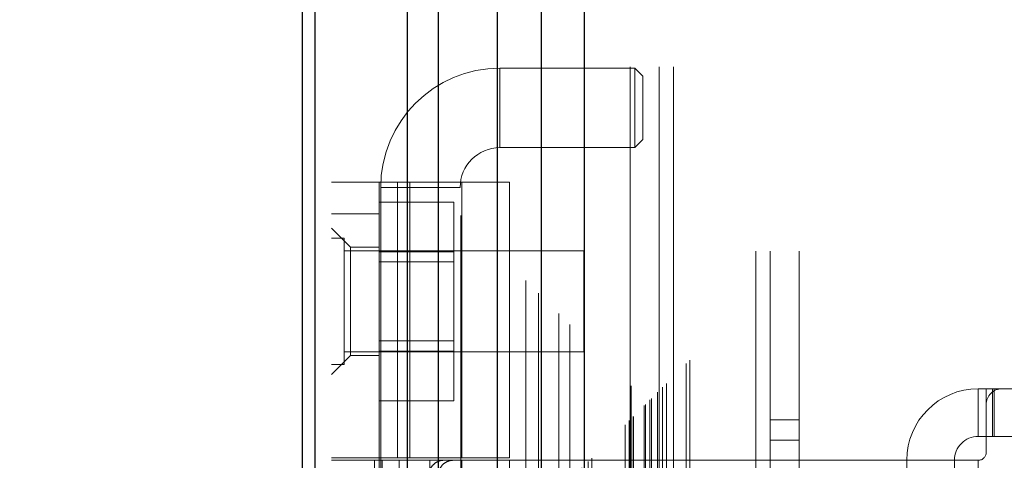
# Model space of a CAD drawing. Header units: inches. Extents: x 0.2 to 10.8, y 0.2 to 8.2.
# Tile 71 of 176: x 3.0948 to 3.2168, y 3.074 to 3.1286. Entities that reach past the tile are written whole.
import ezdxf

# ---------------------------------------------------------------- set-up
doc = ezdxf.new("R2010")
doc.units = ezdxf.units.IN
doc.header["$MEASUREMENT"] = 0
doc.linetypes.add('HIDDEN', pattern=[0.07500000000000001, 0.05, -0.025])
doc.layers.add('DIMENSIONS', color=140, linetype='Continuous')
doc.styles.add('SLDTEXTSTYLE0', font='TXT', dxfattribs={"width": 0.7})
doc.dimstyles.new('SLDDIMSTYLE0', dxfattribs={"dimtxt": 0.0849609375, "dimasz": 0.13, "dimexe": 0, "dimexo": 0.0625, "dimgap": 0.021240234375, "dimtad": 0, "dimtih": 1, "dimtoh": 1, "dimlfac": 20, "dimrnd": 1e-09, "dimzin": 12, "dimdsep": 46, "dimtxsty": 'SLDTEXTSTYLE0', "dimsah": 1, "dimcen": 0.09, "dimadec": 0, "dimazin": 3, "dimtfac": 1, "dimtofl": 0, "dimtmove": 0, "dimatfit": 3, "dimfxl": 0, "dimfrac": 2, "dimtolj": 1, "dimtzin": 12, "dimarcsym": 0})

# ---------------------------------------------------------------- blocks, each defined once
blk = doc.blocks.new('_D_1')
at = {"layer": 'DIMENSIONS'}
for p, q in [((3.252463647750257, 4.97827594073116), (2.6925946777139, 4.97827594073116)), ((2.817594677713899, 4.97827594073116), (2.817594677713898, 4.102190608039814)), ((2.620681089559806, 3.948139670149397), (2.592150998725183, 3.948139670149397)), ((2.592150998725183, 3.948139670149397), (2.592150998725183, 3.813108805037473)), ((3.014508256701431, 3.948139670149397), (3.043038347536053, 3.948139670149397)), ((3.043038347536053, 3.948139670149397), (3.043038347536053, 3.813108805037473)), ((2.592150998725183, 3.813108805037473), (2.620681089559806, 3.813108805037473)), ((3.043038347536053, 3.813108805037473), (3.014508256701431, 3.813108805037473)), ((2.817594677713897, 2.884109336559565), (2.817594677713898, 3.794088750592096)), ((3.252463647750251, 2.884109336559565), (2.692594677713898, 2.884109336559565))]:
    blk.add_line(p, q, dxfattribs=at)
for points in [[(2.817594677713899, 4.97827594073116), (2.797594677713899, 4.84827594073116), (2.837594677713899, 4.84827594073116)], [(2.817594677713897, 2.884109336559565), (2.837594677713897, 3.014109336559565), (2.797594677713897, 3.014109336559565)]]:
    blk.add_solid(points, dxfattribs=at)
at = {"layer": 'DIMENSIONS', "char_height": 0.08333333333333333, "attachment_point": 1, "style": 'SLDTEXTSTYLE0'}
for s, insert in [('41.88', (2.656020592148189, 4.074582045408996)), ('1063.8', (2.620681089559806, 3.920531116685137))]:
    blk.add_mtext(s, dxfattribs=dict(at, insert=insert))

msp = doc.modelspace()

# ---------------------------------------------------------------- linework, layer by layer
at = {"color": 7, "linetype": 'HIDDEN', "lineweight": 18}
for p, q in [((3.135225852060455, 2.750439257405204), (3.135225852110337, 5.38840959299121)), ((3.133425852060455, 2.750439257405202), (3.133425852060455, 5.117527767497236)), ((3.133953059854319, 2.750439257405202), (3.133953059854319, 5.117228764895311)), ((3.135225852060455, 2.750439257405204), (3.135225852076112, 5.116630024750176)), ((3.145398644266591, 2.750439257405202), (3.145398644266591, 5.111844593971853)), ((3.146671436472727, 2.750439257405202), (3.146671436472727, 5.111689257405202)), ((3.149452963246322, 5.10430423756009), (3.149452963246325, 2.758084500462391)), ((3.150007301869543, 2.75862799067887), (3.150007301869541, 5.103757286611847)), ((3.154809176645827, 2.766525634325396), (3.154809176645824, 5.095859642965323)), ((3.155489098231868, 2.766589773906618), (3.155489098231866, 5.0957955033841)), ((3.157508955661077, 5.096275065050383), (3.157508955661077, 2.766110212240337)), ((3.158530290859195, 2.767150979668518), (3.158530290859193, 5.095234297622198)), ((3.15907334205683, 5.094690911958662), (3.159073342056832, 2.767692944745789)), ((3.160780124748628, 2.76940081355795), (3.160780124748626, 5.092984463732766)), ((3.161268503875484, 2.769889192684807), (3.161268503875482, 5.09249608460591)), ((3.161358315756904, 2.769979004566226), (3.161358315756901, 5.092406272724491)), ((3.161602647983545, 5.092169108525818), (3.161602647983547, 2.770225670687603)), ((3.162959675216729, 5.090824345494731), (3.162959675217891, 2.771560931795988)), ((3.162978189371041, 2.771597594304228), (3.162978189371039, 5.090788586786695)), ((3.163058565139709, 2.771679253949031), (3.163058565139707, 5.090706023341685)), ((3.163775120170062, 2.772402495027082), (3.163775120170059, 5.089977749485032)), ((3.164449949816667, 2.77307063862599), (3.164449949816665, 5.089314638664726)), ((3.164732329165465, 5.089057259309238), (3.164732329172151, 2.773328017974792)), ((3.165231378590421, 2.773852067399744), (3.165231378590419, 5.088533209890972)), ((3.165669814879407, 2.774290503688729), (3.165669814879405, 5.088094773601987)), ((3.169800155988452, 2.778420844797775), (3.16980015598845, 5.083964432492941)), ((3.170300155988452, 2.778920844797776), (3.17030015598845, 5.083464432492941)), ((3.170550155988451, 5.083214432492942), (3.170550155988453, 2.779170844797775)), ((3.170550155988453, 2.779170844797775), (3.170550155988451, 5.083214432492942)), ((3.170800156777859, 2.779420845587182), (3.170800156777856, 5.082964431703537)), ((3.170828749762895, 2.779431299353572), (3.170828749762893, 5.082938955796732)), ((3.172175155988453, 2.780795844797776), (3.17217515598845, 5.081589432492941)), ((3.172175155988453, 2.780795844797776), (3.17217515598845, 5.081589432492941)), ((3.172319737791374, 2.780940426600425), (3.172319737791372, 5.08144485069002)), ((3.172877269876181, 2.781497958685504), (3.172877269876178, 5.080887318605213)), ((3.173050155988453, 2.781670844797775), (3.173050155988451, 5.080714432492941)), ((3.174023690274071, 2.782633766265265), (3.174023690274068, 5.079751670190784)), ((3.174448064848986, 2.783068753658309), (3.174448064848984, 5.079316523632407)), ((3.174911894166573, 2.783532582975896), (3.17491189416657, 5.078852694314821)), ((3.177366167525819, 2.785986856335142), (3.177366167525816, 5.076398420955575)), ((3.17780323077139, 2.786427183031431), (3.177803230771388, 5.075971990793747)), ((3.185975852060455, 2.799889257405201), (3.185975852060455, 5.062439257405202)), ((3.185975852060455, 2.799889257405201), (3.185975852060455, 5.062439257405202)), ((3.187775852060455, 2.799889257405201), (3.187775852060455, 5.062439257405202)), ((3.191375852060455, 2.799889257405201), (3.191375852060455, 5.062439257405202)), ((3.170413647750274, 2.822717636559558), (3.170413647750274, 5.039667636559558)), ((3.174013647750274, 2.822717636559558), (3.174013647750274, 5.039667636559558)), ((3.175813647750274, 2.822717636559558), (3.175813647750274, 5.039667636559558)), ((3.175813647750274, 2.822717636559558), (3.175813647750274, 5.039667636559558)), ((3.154291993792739, 3.112723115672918), (3.154291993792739, 3.122565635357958)), ((3.171024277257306, 3.122565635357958), (3.154291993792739, 3.122565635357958)), ((3.171024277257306, 3.122565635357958), (3.171024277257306, 3.112723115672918)), ((3.17200852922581, 3.121581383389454), (3.171024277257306, 3.122565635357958)), ((3.17200852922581, 3.121581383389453), (3.17200852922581, 3.113707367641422)), ((3.171024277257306, 3.112723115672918), (3.17200852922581, 3.113707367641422)), ((3.154291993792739, 3.112723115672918), (3.171024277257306, 3.112723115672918)), ((3.133425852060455, 3.108463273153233), (3.155473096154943, 3.108463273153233)), ((3.139331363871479, 3.074309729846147), (3.139331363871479, 3.108463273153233)), ((3.13952821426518, 3.107801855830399), (3.149370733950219, 3.107801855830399)), ((3.13952821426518, 3.107801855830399), (3.13952821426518, 2.960164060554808)), ((3.141596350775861, 3.074309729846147), (3.141596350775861, 3.108463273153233)), ((3.143124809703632, 3.108463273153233), (3.143124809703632, 3.074309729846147)), ((3.149370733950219, 2.960164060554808), (3.149370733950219, 3.107801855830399)), ((3.14956758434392, 3.074309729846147), (3.14956758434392, 3.108463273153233)), ((3.155473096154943, 3.074309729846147), (3.155473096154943, 3.108463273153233)), ((3.139331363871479, 3.105986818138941), (3.148581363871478, 3.105986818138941)), ((3.148581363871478, 3.099838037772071), (3.148581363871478, 3.105986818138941)), ((3.133425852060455, 3.104526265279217), (3.139331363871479, 3.104526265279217)), ((3.135788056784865, 3.100392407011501), (3.133425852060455, 3.102754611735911)), ((3.134988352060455, 3.101501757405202), (3.133425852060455, 3.101501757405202)), ((3.134988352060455, 3.085876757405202), (3.134988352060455, 3.101501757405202)), ((3.135788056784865, 3.100392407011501), (3.135788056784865, 3.093699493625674)), ((3.139331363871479, 3.100392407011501), (3.135788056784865, 3.100392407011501)), ((3.164675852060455, 3.099939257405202), (3.134988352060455, 3.099939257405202)), ((3.139331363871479, 3.099838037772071), (3.148581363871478, 3.099838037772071)), ((3.148581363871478, 3.087540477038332), (3.148581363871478, 3.099838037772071)), ((3.164675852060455, 3.087439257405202), (3.164675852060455, 3.099939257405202)), ((3.148581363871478, 3.098586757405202), (3.139331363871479, 3.098586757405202)), ((3.135788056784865, 3.093699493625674), (3.135788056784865, 3.087006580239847)), ((3.139331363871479, 3.088791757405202), (3.148581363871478, 3.088791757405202)), ((3.133425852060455, 3.084644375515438), (3.135788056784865, 3.087006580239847)), ((3.134988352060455, 3.087439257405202), (3.164675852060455, 3.087439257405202)), ((3.135788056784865, 3.087006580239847), (3.139331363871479, 3.087006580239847)), ((3.139331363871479, 3.087540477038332), (3.148581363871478, 3.087540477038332)), ((3.148581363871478, 3.081391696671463), (3.148581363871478, 3.087540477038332)), ((3.133425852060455, 3.085876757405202), (3.134988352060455, 3.085876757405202)), ((3.213543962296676, 3.082872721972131), (3.213543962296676, 3.076967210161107)), ((3.213543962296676, 3.082872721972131), (3.21452821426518, 3.082872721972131)), ((3.21452821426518, 3.080904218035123), (3.21452821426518, 3.082872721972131)), ((3.21452821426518, 3.082872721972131), (3.215512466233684, 3.082872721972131)), ((3.215289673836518, 3.076967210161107), (3.215289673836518, 3.082872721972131)), ((3.215512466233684, 3.076967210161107), (3.215512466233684, 3.082872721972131)), ((3.216496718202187, 3.082872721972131), (3.215512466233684, 3.082872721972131)), ((3.242874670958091, 3.082872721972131), (3.216496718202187, 3.082872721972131)), ((3.139331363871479, 3.081391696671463), (3.148581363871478, 3.081391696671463)), ((3.21452821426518, 3.080904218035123), (3.21452821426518, 3.074998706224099)), ((3.191375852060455, 3.079014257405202), (3.187775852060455, 3.079014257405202)), ((3.187775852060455, 3.076514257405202), (3.191375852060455, 3.076514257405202)), ((3.21452821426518, 3.076967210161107), (3.213543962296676, 3.076967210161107)), ((3.215512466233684, 3.076967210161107), (3.21452821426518, 3.076967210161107)), ((3.243858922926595, 3.076967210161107), (3.215512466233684, 3.076967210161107)), ((3.155473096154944, 3.074309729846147), (3.133425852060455, 3.074309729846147)), ((3.155473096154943, 3.074014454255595), (3.133425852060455, 3.074014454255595)), ((3.138770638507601, 3.074014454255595), (3.138770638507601, 2.995274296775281)), ((3.139331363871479, 3.074309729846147), (3.139331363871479, 3.074014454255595)), ((3.139331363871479, 3.074014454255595), (3.139331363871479, 2.995274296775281)), ((3.139725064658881, 3.074014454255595), (3.139725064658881, 2.995274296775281)), ((3.139725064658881, 3.074014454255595), (3.13972506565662, 3.056010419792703)), ((3.141812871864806, 3.074014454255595), (3.141812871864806, 2.995274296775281)), ((3.145630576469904, 3.074014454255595), (3.145630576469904, 2.995274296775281)), ((3.145630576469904, 3.074014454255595), (3.145630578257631, 3.056436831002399)), ((3.14956758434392, 2.995274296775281), (3.14956758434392, 3.074014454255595)), ((3.204685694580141, 3.074014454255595), (3.155473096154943, 3.074014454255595)), ((3.155473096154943, 2.995274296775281), (3.155473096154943, 3.074014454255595)), ((3.204685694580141, 3.074014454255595), (3.2046856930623, 3.056436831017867)), ((3.213543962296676, 3.074014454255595), (3.204685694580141, 3.074014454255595)), ((3.204685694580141, 3.074014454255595), (3.204685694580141, 2.995274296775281)), ((3.210591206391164, 3.074014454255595), (3.210591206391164, 2.995274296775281)), ((3.210591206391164, 3.074014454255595), (3.210591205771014, 3.056010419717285)), ((3.213543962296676, 3.074014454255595), (3.213543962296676, 2.995274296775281)), ((3.213543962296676, 3.074014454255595), (3.213543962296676, 2.995274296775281))]:
    msp.add_line(p, q, dxfattribs=at)
at = {"color": 7, "linetype": 'Continuous', "lineweight": 25}
for p, q in [((3.129825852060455, 2.750439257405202), (3.129825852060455, 5.117936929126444)), ((3.131407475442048, 2.750439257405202), (3.131407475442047, 5.117228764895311)), ((3.142853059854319, 2.750439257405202), (3.142853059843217, 5.111844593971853)), ((3.146671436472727, 2.750439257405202), (3.146671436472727, 5.111689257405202)), ((3.153963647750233, 5.096275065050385), (3.153963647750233, 2.766110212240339)), ((3.159414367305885, 5.090824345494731), (3.159414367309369, 2.771560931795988)), ((3.164732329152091, 5.08905725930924), (3.164732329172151, 2.773328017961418))]:
    msp.add_line(p, q, dxfattribs=at)
at = {"color": 7, "linetype": 'HIDDEN', "lineweight": 18, "flags": 128}
msp.add_lwpolyline([(3.170427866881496, 5.083327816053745), (3.1704285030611, 3.906823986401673), (3.170427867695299, 2.779067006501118)], dxfattribs=at)
at = {"color": 7, "linetype": 'HIDDEN', "lineweight": 18}
for centre, radius, start, end in [((3.154291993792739, 3.107801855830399), 0.01476377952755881, 90, 180), ((3.154291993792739, 3.107801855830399), 0.004921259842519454, 90, 180), ((3.213543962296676, 3.074014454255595), 0.00885826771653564, 90, 180), ((3.216496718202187, 3.080904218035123), 0.001968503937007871, 90, 180), ((3.213543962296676, 3.074014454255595), 0.002952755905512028, 90, 180), ((3.213543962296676, 3.074998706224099), 0.0009842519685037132, 270.0000000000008, 0)]:
    msp.add_arc(centre, radius, start, end, dxfattribs=at)
for points, knots in [([(3.173831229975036, 2.78245678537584), (3.173829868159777, 2.78553797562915), (3.173826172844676, 2.793898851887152), (3.173826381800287, 2.807972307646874), (3.173827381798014, 2.824605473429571), (3.173827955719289, 2.841456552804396), (3.173827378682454, 2.867792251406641), (3.173827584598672, 2.903704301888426), (3.173827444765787, 2.988475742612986), (3.173827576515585, 3.155114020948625), (3.173827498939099, 3.479863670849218), (3.173827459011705, 3.975358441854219), (3.173827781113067, 4.430064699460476), (3.173827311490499, 4.76771510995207), (3.173828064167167, 4.890785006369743), (3.173827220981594, 4.968016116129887), (3.173828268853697, 4.999705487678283), (3.173826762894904, 5.025795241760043), (3.173826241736, 5.045834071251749), (3.173828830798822, 5.05886876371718), (3.173834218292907, 5.070050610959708), (3.173841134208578, 5.076846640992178), (3.173844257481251, 5.079915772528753)], [0, 0, 0, 0, 0.004023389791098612, 0.0109175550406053, 0.01837698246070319, 0.02574281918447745, 0.03292153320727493, 0.05276588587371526, 0.0726364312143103, 0.1436152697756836, 0.2703605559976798, 0.4966914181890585, 0.7906276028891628, 0.8641116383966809, 0.9375920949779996, 0.9513310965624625, 0.9649592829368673, 0.9789717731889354, 0.98539884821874, 0.9911257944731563, 0.9959923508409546, 1, 1, 1, 1]), ([(3.147307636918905, 3.074014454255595), (3.147088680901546, 3.074014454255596), (3.146861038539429, 3.073968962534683), (3.1464198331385, 3.073780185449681), (3.146208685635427, 3.073636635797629), (3.145852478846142, 3.073273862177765), (3.145705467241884, 3.073052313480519), (3.14550767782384, 3.072572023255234), (3.145454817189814, 3.072310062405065), (3.145454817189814, 3.072045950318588)], [0, 0, 0, 0, 0.25, 0.25, 0.5, 0.5, 0.75, 0.75, 1, 1, 1, 1]), ([(3.146614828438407, 3.072045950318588), (3.146614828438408, 3.072306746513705), (3.14666538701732, 3.072562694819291), (3.146859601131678, 3.073040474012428), (3.147003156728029, 3.073259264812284), (3.147356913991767, 3.073622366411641), (3.147569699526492, 3.073768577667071), (3.148023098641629, 3.07396344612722), (3.148267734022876, 3.074014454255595), (3.148510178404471, 3.074014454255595)], [0, 0, 0, 0, 0.25, 0.25, 0.5, 0.5, 0.75, 0.75, 1, 1, 1, 1])]:
    msp.add_open_spline(points, degree=3, knots=knots, dxfattribs=at)

# ---------------------------------------------------------------- dimensions: what is measured, and where the dimension line sits
at = {"layer": 'DIMENSIONS'}
dim = msp.add_linear_dim(base=(2.817594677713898, 2.884109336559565), p1=(3.302463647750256, 4.97827594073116), p2=(3.302463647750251, 2.884109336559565), angle=90.0000000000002, dimstyle='SLDDIMSTYLE0', dxfattribs=at)
dim.commit()
dim.dimension.update_dxf_attribs({"geometry": '_D_1', "text_midpoint": (2.817594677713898, 3.948139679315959), "dimtype": 160})

doc.saveas('drawing.dxf')
